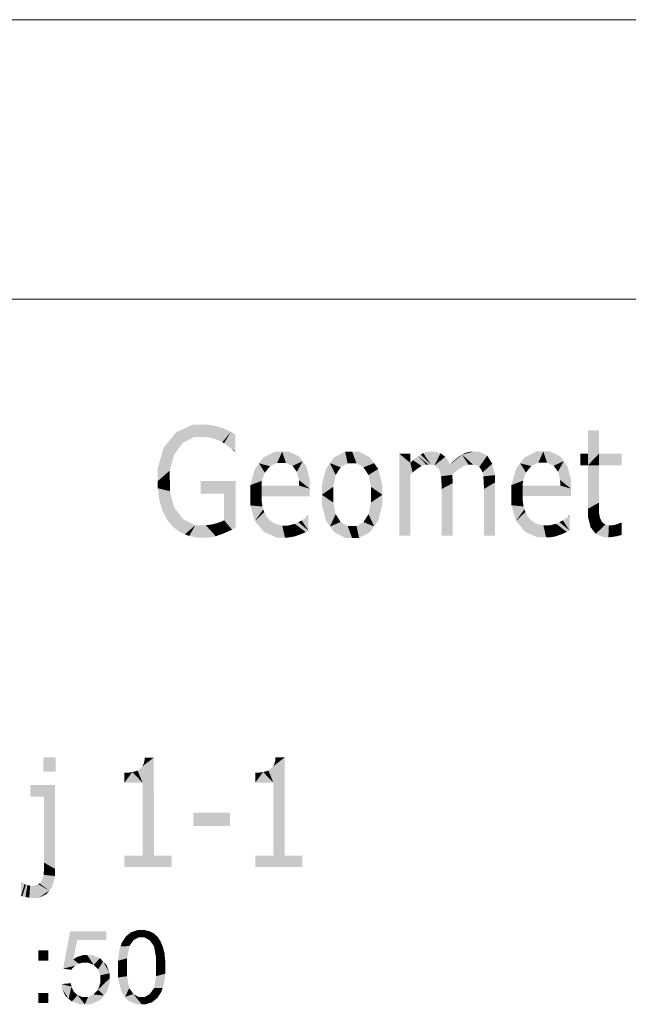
# Model space of a CAD drawing. Header units: millimetres. Extents: x 1814 to 94182, y 11562 to 49454.
# Tile 142 of 256: x 12348 to 12431, y 26207 to 26342. Entities that reach past the tile are written whole.
import ezdxf

# ---------------------------------------------------------------- set-up
doc = ezdxf.new("R2010")
doc.units = ezdxf.units.MM
doc.linetypes.add('XKITLINE00', pattern=[0])
doc.layers.add('GraphicObject', color=6, linetype='Continuous', lineweight=0)
doc.layers.add('LinkedObject', color=1, linetype='Continuous', lineweight=0)

msp = doc.modelspace()

# ---------------------------------------------------------------- hatches: boundary and pattern name
at = {"layer": 'LinkedObject'}
for points in [[(12371.51, 26286.469), (12368.365, 26284.389), (12369.204, 26285.428)], [(12371.694, 26284.774), (12368.365, 26284.389), (12371.51, 26286.469)], [(12372.701, 26284.774), (12371.51, 26286.469), (12372.975, 26286.469)], [(12371.694, 26284.774), (12371.51, 26286.469), (12372.701, 26284.774)], [(12372.701, 26284.774), (12372.975, 26286.469), (12373.148, 26284.774)], [(12373.487, 26286.47), (12373.947, 26284.671), (12372.975, 26286.469)], [(12372.975, 26286.469), (12373.947, 26284.671), (12373.148, 26284.774)], [(12374.532, 26286.316), (12373.947, 26284.671), (12373.487, 26286.47)], [(12373.947, 26284.671), (12374.532, 26286.316), (12374.3, 26284.567)], [(12374.3, 26284.567), (12374.532, 26286.316), (12374.652, 26284.464)], [(12374.652, 26284.464), (12374.532, 26286.316), (12375.066, 26286.163)], [(12375.066, 26286.163), (12375.283, 26284.203), (12374.652, 26284.464)], [(12375.599, 26286.009), (12375.283, 26284.203), (12375.066, 26286.163)], [(12375.283, 26284.203), (12375.599, 26286.009), (12375.561, 26284.046)], [(12375.561, 26284.046), (12375.599, 26286.009), (12376.749, 26285.488)], [(12427.309, 26285.71), (12425.799, 26280.879), (12425.797, 26285.709)], [(12427.311, 26282.47), (12425.799, 26280.879), (12427.309, 26285.71)], [(12368.365, 26284.389), (12366.688, 26278.715), (12367.526, 26283.349)], [(12368.929, 26282.348), (12366.688, 26278.715), (12368.365, 26284.389)], [(12370.101, 26283.965), (12368.365, 26284.389), (12371.694, 26284.774)], [(12368.365, 26284.389), (12370.101, 26283.965), (12369.515, 26283.157)], [(12368.929, 26282.348), (12368.365, 26284.389), (12369.515, 26283.157)], [(12375.561, 26284.046), (12376.749, 26285.488), (12375.791, 26283.915)], [(12375.791, 26283.915), (12376.749, 26285.488), (12376.258, 26283.586)], [(12376.258, 26283.586), (12376.749, 26285.488), (12377.366, 26285.12)], [(12376.258, 26283.586), (12377.366, 26285.12), (12376.496, 26283.389)], [(12376.496, 26283.389), (12377.366, 26285.12), (12376.734, 26283.191)], [(12376.734, 26283.191), (12377.366, 26285.12), (12377.366, 26282.751)], [(12367.526, 26283.349), (12366.688, 26278.715), (12366.687, 26280.512)], [(12376.734, 26283.191), (12377.366, 26282.751), (12377.096, 26282.872)], [(12377.096, 26282.872), (12377.366, 26282.751), (12377.222, 26282.751)], [(12368.343, 26280.16), (12366.688, 26278.715), (12368.929, 26282.348)], [(12382.799, 26282.768), (12380.612, 26281.146), (12381.214, 26281.957)], [(12383.783, 26282.768), (12380.612, 26281.146), (12382.799, 26282.768)], [(12383.092, 26281.208), (12380.612, 26281.146), (12383.783, 26282.768)], [(12383.092, 26281.208), (12383.783, 26282.768), (12383.7, 26281.208)], [(12383.783, 26282.768), (12384.305, 26281.209), (12383.7, 26281.208)], [(12386.098, 26282.104), (12383.783, 26282.768), (12384.693, 26282.769)], [(12386.592, 26281.44), (12383.783, 26282.768), (12386.098, 26282.104)], [(12385.206, 26280.801), (12383.783, 26282.768), (12386.592, 26281.44)], [(12384.305, 26281.209), (12383.783, 26282.768), (12385.206, 26280.801)], [(12390.923, 26281.973), (12392.779, 26281.137), (12390.36, 26281.174)], [(12392.441, 26282.772), (12392.779, 26281.137), (12390.923, 26281.973)], [(12393.397, 26282.772), (12392.779, 26281.137), (12392.441, 26282.772)], [(12392.779, 26281.137), (12393.397, 26282.772), (12393.397, 26281.137)], [(12393.397, 26282.772), (12394.007, 26281.137), (12393.397, 26281.137)], [(12395.857, 26281.974), (12393.397, 26282.772), (12394.344, 26282.772)], [(12396.422, 26281.176), (12393.397, 26282.772), (12395.857, 26281.974)], [(12394.961, 26280.606), (12393.397, 26282.772), (12396.422, 26281.176)], [(12394.007, 26281.137), (12393.397, 26282.772), (12394.961, 26280.606)], [(12399.891, 26282.46), (12401.404, 26279.615), (12399.895, 26271.21)], [(12401.404, 26279.615), (12399.891, 26282.46), (12401.714, 26279.912)], [(12399.891, 26282.46), (12401.403, 26281.211), (12401.714, 26279.912)], [(12401.403, 26281.211), (12399.891, 26282.46), (12401.403, 26282.46)], [(12402.649, 26280.593), (12401.403, 26281.211), (12401.757, 26281.58)], [(12403.583, 26280.976), (12401.757, 26281.58), (12402.464, 26282.155)], [(12402.649, 26280.593), (12401.757, 26281.58), (12402.961, 26280.784)], [(12402.961, 26280.784), (12401.757, 26281.58), (12403.583, 26280.976)], [(12402.816, 26282.362), (12404.22, 26280.976), (12402.464, 26282.155)], [(12403.583, 26280.976), (12402.464, 26282.155), (12403.894, 26280.976)], [(12403.894, 26280.976), (12402.464, 26282.155), (12404.22, 26280.976)], [(12403.169, 26282.569), (12404.22, 26280.976), (12402.816, 26282.362)], [(12403.92, 26282.776), (12404.22, 26280.976), (12403.169, 26282.569)], [(12404.319, 26282.776), (12404.22, 26280.976), (12403.92, 26282.776)], [(12404.319, 26282.776), (12404.72, 26280.868), (12404.22, 26280.976)], [(12404.778, 26282.776), (12404.72, 26280.868), (12404.319, 26282.776)], [(12405.557, 26282.535), (12404.72, 26280.868), (12404.778, 26282.776)], [(12405.877, 26282.293), (12404.72, 26280.868), (12405.557, 26282.535)], [(12406.198, 26282.051), (12404.72, 26280.868), (12405.877, 26282.293)], [(12406.675, 26281.38), (12404.72, 26280.868), (12406.198, 26282.051)], [(12408.508, 26282.349), (12406.833, 26280.951), (12408.129, 26282.135)], [(12409.383, 26280.978), (12406.833, 26280.951), (12408.508, 26282.349)], [(12408.129, 26282.135), (12406.833, 26280.951), (12407.292, 26281.436)], [(12409.696, 26282.778), (12408.508, 26282.349), (12408.886, 26282.564)], [(12410.127, 26282.778), (12408.508, 26282.349), (12409.696, 26282.778)], [(12410.528, 26280.868), (12408.508, 26282.349), (12410.127, 26282.778)], [(12409.383, 26280.978), (12408.508, 26282.349), (12409.702, 26280.978)], [(12409.702, 26280.978), (12408.508, 26282.349), (12410.028, 26280.978)], [(12410.028, 26280.978), (12408.508, 26282.349), (12410.528, 26280.868)], [(12410.868, 26282.779), (12410.875, 26280.646), (12410.127, 26282.778)], [(12410.528, 26280.868), (12410.127, 26282.778), (12410.701, 26280.757)], [(12410.701, 26280.757), (12410.127, 26282.778), (12410.875, 26280.646)], [(12411.961, 26282.217), (12410.875, 26280.646), (12410.868, 26282.779)], [(12412.314, 26281.656), (12410.875, 26280.646), (12411.961, 26282.217)], [(12410.875, 26280.646), (12412.314, 26281.656), (12411.141, 26280.319)], [(12411.141, 26280.319), (12412.314, 26281.656), (12412.667, 26281.094)], [(12418.691, 26282.782), (12416.504, 26281.16), (12417.106, 26281.97)], [(12419.675, 26282.782), (12416.504, 26281.16), (12418.691, 26282.782)], [(12418.984, 26281.222), (12416.504, 26281.16), (12419.675, 26282.782)], [(12418.984, 26281.222), (12419.675, 26282.782), (12419.592, 26281.222)], [(12419.675, 26282.782), (12420.197, 26281.222), (12419.592, 26281.222)], [(12421.99, 26282.118), (12419.675, 26282.782), (12420.585, 26282.782)], [(12422.484, 26281.453), (12419.675, 26282.782), (12421.99, 26282.118)], [(12421.098, 26280.815), (12419.675, 26282.782), (12422.484, 26281.453)], [(12420.197, 26281.222), (12419.675, 26282.782), (12421.098, 26280.815)], [(12424.779, 26282.469), (12425.799, 26280.879), (12424.779, 26280.879)], [(12425.799, 26282.469), (12425.799, 26280.879), (12424.779, 26282.469)], [(12427.311, 26282.47), (12427.311, 26280.88), (12425.799, 26280.879)], [(12430.443, 26280.881), (12427.311, 26282.47), (12430.443, 26282.471)], [(12427.311, 26280.88), (12427.311, 26282.47), (12430.443, 26280.881)], [(12366.688, 26278.715), (12368.343, 26280.16), (12368.344, 26278.781)], [(12380.612, 26281.146), (12379.408, 26278.146), (12380.01, 26280.336)], [(12381.401, 26279.864), (12379.408, 26278.146), (12380.612, 26281.146)], [(12382.122, 26280.76), (12380.612, 26281.146), (12383.092, 26281.208)], [(12380.612, 26281.146), (12382.122, 26280.76), (12381.762, 26280.312)], [(12381.401, 26279.864), (12380.612, 26281.146), (12381.762, 26280.312)], [(12385.206, 26280.801), (12386.592, 26281.44), (12385.503, 26280.394)], [(12386.592, 26281.44), (12385.799, 26279.986), (12385.503, 26280.394)], [(12385.799, 26279.986), (12386.592, 26281.44), (12386.1, 26278.834)], [(12386.1, 26278.834), (12386.592, 26281.44), (12387.58, 26277.662)], [(12387.58, 26278.886), (12386.592, 26281.44), (12387.086, 26280.775)], [(12387.58, 26277.662), (12386.592, 26281.44), (12387.58, 26278.886)], [(12389.798, 26280.375), (12389.237, 26276.826), (12389.236, 26278.201)], [(12390.36, 26281.174), (12389.237, 26276.826), (12389.798, 26280.375)], [(12391.137, 26279.543), (12389.237, 26276.826), (12390.36, 26281.174)], [(12390.36, 26281.174), (12392.779, 26281.137), (12391.82, 26280.605)], [(12391.137, 26279.543), (12390.36, 26281.174), (12391.478, 26280.074)], [(12391.478, 26280.074), (12390.36, 26281.174), (12391.82, 26280.605)], [(12396.422, 26281.176), (12395.648, 26279.544), (12394.961, 26280.606)], [(12396.987, 26280.378), (12395.648, 26279.544), (12396.422, 26281.176)], [(12395.648, 26279.544), (12396.987, 26280.378), (12395.992, 26277.921)], [(12395.992, 26277.921), (12396.987, 26280.378), (12397.553, 26276.829)], [(12397.553, 26276.829), (12396.987, 26280.378), (12397.552, 26278.204)], [(12401.714, 26279.912), (12401.403, 26281.211), (12402.336, 26280.401)], [(12402.336, 26280.401), (12401.403, 26281.211), (12402.649, 26280.593)], [(12406.833, 26280.951), (12404.72, 26280.868), (12406.675, 26281.38)], [(12404.72, 26280.868), (12406.833, 26280.951), (12408.747, 26280.779)], [(12404.72, 26280.868), (12408.747, 26280.779), (12404.893, 26280.76)], [(12408.428, 26280.58), (12404.893, 26280.76), (12408.747, 26280.779)], [(12407.473, 26279.874), (12405.067, 26280.651), (12404.893, 26280.76)], [(12407.473, 26279.874), (12404.893, 26280.76), (12408.11, 26280.38)], [(12408.11, 26280.38), (12404.893, 26280.76), (12408.428, 26280.58)], [(12405.067, 26280.651), (12407.473, 26279.874), (12405.333, 26280.327)], [(12405.333, 26280.327), (12407.473, 26279.874), (12405.425, 26280.11)], [(12408.747, 26280.779), (12406.833, 26280.951), (12409.383, 26280.978)], [(12411.141, 26280.319), (12412.667, 26281.094), (12411.233, 26280.102)], [(12411.233, 26280.102), (12412.667, 26281.094), (12411.318, 26279.9)], [(12411.318, 26279.9), (12412.667, 26281.094), (12413.02, 26279.525)], [(12416.504, 26281.16), (12415.3, 26278.159), (12415.902, 26280.349)], [(12417.293, 26279.877), (12415.3, 26278.159), (12416.504, 26281.16)], [(12418.014, 26280.773), (12416.504, 26281.16), (12418.984, 26281.222)], [(12416.504, 26281.16), (12418.014, 26280.773), (12417.654, 26280.325)], [(12417.293, 26279.877), (12416.504, 26281.16), (12417.654, 26280.325)], [(12421.098, 26280.815), (12422.484, 26281.453), (12421.395, 26280.407)], [(12422.484, 26281.453), (12421.691, 26280), (12421.395, 26280.407)], [(12421.691, 26280), (12422.484, 26281.453), (12421.992, 26278.848)], [(12421.992, 26278.848), (12422.484, 26281.453), (12423.472, 26277.676)], [(12423.472, 26278.9), (12422.484, 26281.453), (12422.978, 26280.789)], [(12423.472, 26277.676), (12422.484, 26281.453), (12423.472, 26278.9)], [(12427.311, 26280.88), (12425.801, 26274.894), (12425.799, 26280.879)], [(12427.313, 26275.743), (12425.801, 26274.894), (12427.311, 26280.88)], [(12368.344, 26277.326), (12366.688, 26278.715), (12368.344, 26278.781)], [(12380.992, 26278.752), (12379.408, 26278.146), (12381.401, 26279.864)], [(12386.1, 26278.834), (12387.58, 26277.662), (12386.104, 26278.089)], [(12390.796, 26277.919), (12389.237, 26276.826), (12391.137, 26279.543)], [(12399.895, 26271.21), (12401.404, 26279.615), (12401.407, 26271.21)], [(12405.425, 26280.11), (12407.473, 26279.874), (12405.51, 26279.908)], [(12405.51, 26279.908), (12407.473, 26279.874), (12405.621, 26279.372)], [(12405.621, 26279.372), (12407.473, 26279.874), (12407.155, 26279.566)], [(12405.621, 26279.372), (12407.155, 26279.566), (12405.647, 26279.037)], [(12407.167, 26279.451), (12405.647, 26279.037), (12407.155, 26279.566)], [(12407.188, 26279.181), (12405.647, 26279.037), (12407.167, 26279.451)], [(12407.196, 26279.027), (12405.647, 26279.037), (12407.188, 26279.181)], [(12407.196, 26279.027), (12405.674, 26278.702), (12405.647, 26279.037)], [(12407.204, 26278.874), (12405.674, 26278.702), (12407.196, 26279.027)], [(12407.212, 26278.569), (12405.674, 26278.702), (12407.204, 26278.874)], [(12411.318, 26279.9), (12413.02, 26279.525), (12411.429, 26279.361)], [(12411.429, 26279.361), (12413.02, 26279.525), (12411.455, 26279.024)], [(12411.455, 26279.024), (12413.02, 26279.525), (12411.482, 26278.686)], [(12411.482, 26278.686), (12413.02, 26279.525), (12413.02, 26278.518)], [(12416.884, 26278.765), (12415.3, 26278.159), (12417.293, 26279.877)], [(12421.992, 26278.848), (12423.472, 26277.676), (12421.996, 26278.103)], [(12366.688, 26278.715), (12368.344, 26277.326), (12366.688, 26277.733)], [(12366.688, 26277.733), (12368.344, 26277.326), (12366.915, 26276.019)], [(12377.38, 26278.746), (12375.797, 26276.99), (12372.592, 26278.744)], [(12372.592, 26278.744), (12375.797, 26276.99), (12372.593, 26276.989)], [(12375.797, 26276.99), (12377.38, 26278.746), (12375.798, 26273.324)], [(12375.798, 26273.324), (12377.38, 26278.746), (12376.891, 26272.033)], [(12376.891, 26272.033), (12377.38, 26278.746), (12377.382, 26272.315)], [(12380.944, 26278.087), (12379.408, 26278.146), (12380.992, 26278.752)], [(12379.408, 26278.146), (12380.945, 26276.632), (12379.409, 26276.766)], [(12380.944, 26278.087), (12380.945, 26276.632), (12379.408, 26278.146)], [(12387.58, 26277.662), (12380.944, 26278.087), (12386.104, 26278.089)], [(12387.581, 26276.635), (12380.944, 26278.087), (12387.58, 26277.662)], [(12380.945, 26276.632), (12380.944, 26278.087), (12387.581, 26276.635)], [(12389.237, 26276.826), (12390.796, 26277.919), (12390.797, 26276.826)], [(12395.992, 26277.921), (12397.553, 26276.829), (12395.993, 26276.828)], [(12407.212, 26278.418), (12405.7, 26277.994), (12405.674, 26278.702)], [(12407.212, 26278.418), (12405.674, 26278.702), (12407.212, 26278.569)], [(12405.7, 26277.994), (12407.212, 26278.418), (12405.7, 26277.621)], [(12405.7, 26277.621), (12407.212, 26278.418), (12405.703, 26271.212)], [(12405.703, 26271.212), (12407.212, 26278.418), (12407.215, 26271.212)], [(12411.482, 26278.686), (12413.02, 26278.518), (12411.508, 26277.986)], [(12411.508, 26277.986), (12413.02, 26278.518), (12411.508, 26277.623)], [(12411.508, 26277.623), (12413.02, 26278.518), (12411.511, 26271.214)], [(12411.511, 26271.214), (12413.02, 26278.518), (12413.023, 26271.214)], [(12416.836, 26278.101), (12415.3, 26278.159), (12416.884, 26278.765)], [(12415.3, 26278.159), (12416.837, 26276.646), (12415.301, 26276.78)], [(12416.836, 26278.101), (12416.837, 26276.646), (12415.3, 26278.159)], [(12423.472, 26277.676), (12416.836, 26278.101), (12421.996, 26278.103)], [(12423.473, 26276.648), (12416.836, 26278.101), (12423.472, 26277.676)], [(12416.837, 26276.646), (12416.836, 26278.101), (12423.473, 26276.648)], [(12366.915, 26276.019), (12368.344, 26277.326), (12367.14, 26275.287)], [(12367.14, 26275.287), (12368.344, 26277.326), (12368.958, 26275.062)], [(12380.945, 26276.114), (12379.409, 26275.372), (12379.409, 26276.766)], [(12380.945, 26276.114), (12379.409, 26276.766), (12380.945, 26276.632)], [(12381.07, 26275.211), (12379.409, 26275.372), (12380.945, 26276.114)], [(12389.237, 26276.826), (12390.363, 26272.483), (12389.237, 26275.45)], [(12390.797, 26275.769), (12390.363, 26272.483), (12389.237, 26276.826)], [(12390.797, 26275.769), (12389.237, 26276.826), (12390.797, 26276.826)], [(12395.648, 26274.152), (12397.553, 26276.829), (12396.425, 26272.485)], [(12395.993, 26275.761), (12397.553, 26276.829), (12395.648, 26274.152)], [(12397.553, 26276.829), (12395.993, 26275.761), (12395.993, 26276.828)], [(12396.425, 26272.485), (12397.553, 26276.829), (12396.989, 26273.282)], [(12396.989, 26273.282), (12397.553, 26276.829), (12397.553, 26275.453)], [(12416.837, 26276.128), (12415.301, 26275.385), (12415.301, 26276.78)], [(12416.837, 26276.128), (12415.301, 26276.78), (12416.837, 26276.646)], [(12416.962, 26275.225), (12415.301, 26275.385), (12416.837, 26276.128)], [(12367.14, 26275.287), (12368.958, 26275.062), (12367.366, 26274.554)], [(12367.366, 26274.554), (12368.958, 26275.062), (12368.007, 26273.334)], [(12368.007, 26273.334), (12368.958, 26275.062), (12368.422, 26272.846)], [(12368.422, 26272.846), (12368.958, 26275.062), (12369.57, 26274.255)], [(12381.195, 26274.826), (12380.038, 26273.22), (12379.409, 26275.372)], [(12381.195, 26274.826), (12379.409, 26275.372), (12381.07, 26275.211)], [(12381.32, 26274.441), (12380.038, 26273.22), (12381.195, 26274.826)], [(12389.237, 26275.45), (12390.363, 26272.483), (12389.801, 26273.279)], [(12391.141, 26274.165), (12390.363, 26272.483), (12390.797, 26275.769)], [(12417.087, 26274.84), (12415.93, 26273.233), (12415.301, 26275.385)], [(12417.087, 26274.84), (12415.301, 26275.385), (12416.962, 26275.225)], [(12417.212, 26274.455), (12415.93, 26273.233), (12417.087, 26274.84)], [(12427.313, 26275.299), (12425.801, 26274.894), (12427.313, 26275.743)], [(12425.801, 26274.894), (12427.313, 26275.299), (12427.33, 26274.605)], [(12427.33, 26274.605), (12425.802, 26273.871), (12425.801, 26274.894)], [(12370.183, 26273.447), (12368.422, 26272.846), (12369.57, 26274.255)], [(12368.422, 26272.846), (12370.183, 26273.447), (12368.834, 26272.363)], [(12368.834, 26272.363), (12370.183, 26273.447), (12369.829, 26271.638)], [(12369.829, 26271.638), (12370.183, 26273.447), (12370.413, 26271.397)], [(12370.413, 26271.397), (12370.183, 26273.447), (12371.851, 26272.639)], [(12381.32, 26274.441), (12380.667, 26272.463), (12380.038, 26273.22)], [(12381.663, 26273.81), (12380.667, 26272.463), (12381.32, 26274.441)], [(12380.667, 26272.463), (12381.663, 26273.81), (12381.296, 26271.705)], [(12381.881, 26273.564), (12381.296, 26271.705), (12381.663, 26273.81)], [(12382.09, 26273.322), (12381.296, 26271.705), (12381.881, 26273.564)], [(12387.124, 26273.742), (12387.403, 26271.898), (12386.461, 26273.29)], [(12387.402, 26273.965), (12387.124, 26273.742), (12387.321, 26273.965)], [(12387.403, 26271.898), (12387.124, 26273.742), (12387.402, 26273.965)], [(12391.485, 26273.619), (12390.363, 26272.483), (12391.141, 26274.165)], [(12390.363, 26272.483), (12391.485, 26273.619), (12391.828, 26273.073)], [(12395.303, 26273.61), (12396.425, 26272.485), (12394.958, 26273.069)], [(12395.648, 26274.152), (12396.425, 26272.485), (12395.303, 26273.61)], [(12417.212, 26274.455), (12416.559, 26272.476), (12415.93, 26273.233)], [(12417.555, 26273.824), (12416.559, 26272.476), (12417.212, 26274.455)], [(12416.559, 26272.476), (12417.555, 26273.824), (12417.188, 26271.719)], [(12417.773, 26273.577), (12417.188, 26271.719), (12417.555, 26273.824)], [(12417.982, 26273.336), (12417.188, 26271.719), (12417.773, 26273.577)], [(12423.016, 26273.756), (12423.295, 26271.911), (12422.353, 26273.303)], [(12423.294, 26273.978), (12423.016, 26273.756), (12423.213, 26273.978)], [(12423.295, 26271.911), (12423.016, 26273.756), (12423.294, 26273.978)], [(12427.346, 26274.355), (12425.802, 26273.871), (12427.33, 26274.605)], [(12427.362, 26274.106), (12425.802, 26273.871), (12427.346, 26274.355)], [(12427.475, 26273.639), (12425.802, 26273.871), (12427.362, 26274.106)], [(12427.475, 26273.639), (12426.161, 26272.385), (12425.802, 26273.871)], [(12427.572, 26273.422), (12426.161, 26272.385), (12427.475, 26273.639)], [(12427.661, 26273.22), (12426.161, 26272.385), (12427.572, 26273.422)], [(12370.413, 26271.397), (12371.851, 26272.639), (12370.997, 26271.155)], [(12370.997, 26271.155), (12371.851, 26272.639), (12372.283, 26270.914)], [(12372.984, 26270.914), (12371.851, 26272.639), (12372.906, 26272.639)], [(12372.283, 26270.914), (12371.851, 26272.639), (12372.984, 26270.914)], [(12373.293, 26272.64), (12373.527, 26270.915), (12372.906, 26272.639)], [(12372.906, 26272.639), (12373.527, 26270.915), (12372.984, 26270.914)], [(12374.064, 26272.735), (12374.653, 26271.124), (12373.293, 26272.64)], [(12373.293, 26272.64), (12374.653, 26271.124), (12373.527, 26270.915)], [(12374.449, 26272.831), (12375.235, 26271.333), (12374.064, 26272.735)], [(12374.064, 26272.735), (12375.235, 26271.333), (12374.653, 26271.124)], [(12375.235, 26271.333), (12374.449, 26272.831), (12374.833, 26272.926)], [(12375.817, 26271.542), (12374.833, 26272.926), (12375.508, 26273.173)], [(12375.235, 26271.333), (12374.833, 26272.926), (12375.817, 26271.542)], [(12376.891, 26272.033), (12375.508, 26273.173), (12375.798, 26273.324)], [(12375.817, 26271.542), (12375.508, 26273.173), (12376.891, 26272.033)], [(12382.09, 26273.322), (12384.164, 26270.949), (12381.296, 26271.705)], [(12382.588, 26272.96), (12384.164, 26270.949), (12382.09, 26273.322)], [(12382.877, 26272.84), (12384.164, 26270.949), (12382.588, 26272.96)], [(12383.165, 26272.719), (12384.164, 26270.949), (12382.877, 26272.84)], [(12383.8, 26272.598), (12384.164, 26270.949), (12383.165, 26272.719)], [(12384.146, 26272.599), (12384.164, 26270.949), (12383.8, 26272.598)], [(12384.606, 26272.599), (12384.164, 26270.949), (12384.146, 26272.599)], [(12384.606, 26272.599), (12385.84, 26271.221), (12384.164, 26270.949)], [(12385.53, 26272.829), (12385.84, 26271.221), (12384.606, 26272.599)], [(12385.996, 26273.059), (12387.403, 26271.898), (12385.53, 26272.829)], [(12385.84, 26271.221), (12385.53, 26272.829), (12386.239, 26271.358)], [(12386.239, 26271.358), (12385.53, 26272.829), (12387.02, 26271.696)], [(12387.02, 26271.696), (12385.53, 26272.829), (12387.403, 26271.898)], [(12386.461, 26273.29), (12387.403, 26271.898), (12385.996, 26273.059)], [(12391.828, 26273.073), (12393.401, 26270.892), (12390.363, 26272.483)], [(12390.363, 26272.483), (12393.401, 26270.892), (12390.926, 26271.687)], [(12392.786, 26272.527), (12393.401, 26270.892), (12391.828, 26273.073)], [(12393.401, 26270.892), (12392.786, 26272.527), (12393.4, 26272.527)], [(12394.006, 26272.527), (12393.401, 26270.892), (12393.4, 26272.527)], [(12393.401, 26270.892), (12394.006, 26272.527), (12394.349, 26270.892)], [(12396.425, 26272.485), (12394.006, 26272.527), (12394.958, 26273.069)], [(12395.861, 26271.689), (12394.006, 26272.527), (12396.425, 26272.485)], [(12394.349, 26270.892), (12394.006, 26272.527), (12395.861, 26271.689)], [(12417.982, 26273.336), (12420.056, 26270.962), (12417.188, 26271.719)], [(12418.48, 26272.974), (12420.056, 26270.962), (12417.982, 26273.336)], [(12418.769, 26272.853), (12420.056, 26270.962), (12418.48, 26272.974)], [(12419.057, 26272.732), (12420.056, 26270.962), (12418.769, 26272.853)], [(12419.692, 26272.612), (12420.056, 26270.962), (12419.057, 26272.732)], [(12420.038, 26272.612), (12420.056, 26270.962), (12419.692, 26272.612)], [(12420.498, 26272.612), (12420.056, 26270.962), (12420.038, 26272.612)], [(12420.498, 26272.612), (12421.732, 26271.235), (12420.056, 26270.962)], [(12421.422, 26272.843), (12421.732, 26271.235), (12420.498, 26272.612)], [(12421.888, 26273.073), (12423.295, 26271.911), (12421.422, 26272.843)], [(12421.732, 26271.235), (12421.422, 26272.843), (12422.131, 26271.371)], [(12422.131, 26271.371), (12421.422, 26272.843), (12422.912, 26271.709)], [(12422.912, 26271.709), (12421.422, 26272.843), (12423.295, 26271.911)], [(12422.353, 26273.303), (12423.295, 26271.911), (12421.888, 26273.073)], [(12426.161, 26272.385), (12427.661, 26273.22), (12426.52, 26271.922)], [(12426.52, 26271.922), (12427.661, 26273.22), (12427.905, 26272.925)], [(12427.905, 26272.925), (12426.879, 26271.458), (12426.52, 26271.922)], [(12428.061, 26272.832), (12426.879, 26271.458), (12427.905, 26272.925)], [(12428.216, 26272.738), (12426.879, 26271.458), (12428.061, 26272.832)], [(12426.879, 26271.458), (12428.216, 26272.738), (12427.927, 26270.995)], [(12427.927, 26270.995), (12428.216, 26272.738), (12428.617, 26270.995)], [(12428.617, 26270.995), (12428.216, 26272.738), (12428.691, 26272.645)], [(12428.617, 26270.995), (12428.691, 26272.645), (12428.814, 26270.995)], [(12429.264, 26271.041), (12428.691, 26272.645), (12429.009, 26272.645)], [(12428.814, 26270.995), (12428.691, 26272.645), (12429.264, 26271.041)], [(12429.516, 26271.086), (12429.009, 26272.645), (12429.195, 26272.645)], [(12429.264, 26271.041), (12429.009, 26272.645), (12429.516, 26271.086)], [(12429.768, 26271.131), (12429.195, 26272.645), (12429.582, 26272.713)], [(12429.516, 26271.086), (12429.195, 26272.645), (12429.768, 26271.131)], [(12430.233, 26271.246), (12429.582, 26272.713), (12429.784, 26272.781)], [(12429.768, 26271.131), (12429.582, 26272.713), (12430.233, 26271.246)], [(12429.986, 26272.848), (12430.447, 26271.316), (12429.784, 26272.781)], [(12429.784, 26272.781), (12430.447, 26271.316), (12430.233, 26271.246)], [(12430.446, 26273.006), (12429.986, 26272.848), (12430.277, 26272.961)], [(12430.447, 26271.316), (12429.986, 26272.848), (12430.446, 26273.006)], [(12430.446, 26273.006), (12430.277, 26272.961), (12430.365, 26273.006)], [(12381.296, 26271.705), (12384.164, 26270.949), (12383.044, 26270.948)], [(12384.164, 26270.949), (12385.84, 26271.221), (12384.603, 26270.949)], [(12384.603, 26270.949), (12385.84, 26271.221), (12385.441, 26271.085)], [(12390.926, 26271.687), (12393.401, 26270.892), (12392.445, 26270.892)], [(12417.188, 26271.719), (12420.056, 26270.962), (12418.936, 26270.962)], [(12420.056, 26270.962), (12421.732, 26271.235), (12420.495, 26270.962)], [(12420.495, 26270.962), (12421.732, 26271.235), (12421.333, 26271.099)], [(12352.667, 26240.728), (12352.667, 26238.763), (12350.963, 26240.727)], [(12350.963, 26240.727), (12352.667, 26238.763), (12350.963, 26238.762)], [(12364.249, 26239.127), (12366.143, 26240.688), (12364.596, 26237.222)], [(12364.541, 26239.448), (12366.143, 26240.688), (12364.249, 26239.127)], [(12364.648, 26239.643), (12366.143, 26240.688), (12364.541, 26239.448)], [(12366.143, 26240.688), (12364.6, 26227.172), (12364.596, 26237.222)], [(12366.148, 26227.173), (12364.6, 26227.172), (12366.143, 26240.688)], [(12364.754, 26239.837), (12366.143, 26240.688), (12364.648, 26239.643)], [(12364.877, 26240.359), (12366.143, 26240.688), (12364.754, 26239.837)], [(12366.143, 26240.688), (12364.877, 26240.359), (12364.893, 26240.688)], [(12382.225, 26239.134), (12384.119, 26240.695), (12382.572, 26237.229)], [(12382.517, 26239.455), (12384.119, 26240.695), (12382.225, 26239.134)], [(12382.624, 26239.649), (12384.119, 26240.695), (12382.517, 26239.455)], [(12384.119, 26240.695), (12382.576, 26227.179), (12382.572, 26237.229)], [(12384.124, 26227.18), (12382.576, 26227.179), (12384.119, 26240.695)], [(12382.73, 26239.844), (12384.119, 26240.695), (12382.624, 26239.649)], [(12382.853, 26240.366), (12384.119, 26240.695), (12382.73, 26239.844)], [(12384.119, 26240.695), (12382.853, 26240.366), (12382.869, 26240.694)], [(12362.353, 26238.587), (12362.1, 26237.222), (12362.099, 26238.587)], [(12363.187, 26238.693), (12364.596, 26237.222), (12362.1, 26237.222)], [(12363.187, 26238.693), (12362.1, 26237.222), (12362.897, 26238.64)], [(12362.897, 26238.64), (12362.1, 26237.222), (12362.353, 26238.587)], [(12363.476, 26238.746), (12364.596, 26237.222), (12363.187, 26238.693)], [(12363.915, 26238.9), (12364.596, 26237.222), (12363.476, 26238.746)], [(12364.064, 26239.001), (12364.596, 26237.222), (12363.915, 26238.9)], [(12364.249, 26239.127), (12364.596, 26237.222), (12364.064, 26239.001)], [(12380.329, 26238.593), (12380.076, 26237.228), (12380.075, 26238.593)], [(12381.163, 26238.7), (12382.572, 26237.229), (12380.076, 26237.228)], [(12381.163, 26238.7), (12380.076, 26237.228), (12380.873, 26238.647)], [(12380.873, 26238.647), (12380.076, 26237.228), (12380.329, 26238.593)], [(12381.452, 26238.753), (12382.572, 26237.229), (12381.163, 26238.7)], [(12381.891, 26238.907), (12382.572, 26237.229), (12381.452, 26238.753)], [(12382.04, 26239.008), (12382.572, 26237.229), (12381.891, 26238.907)], [(12382.225, 26239.134), (12382.572, 26237.229), (12382.04, 26239.008)], [(12352.572, 26236.888), (12351.061, 26235.297), (12349.176, 26236.887)], [(12349.176, 26236.887), (12351.061, 26235.297), (12349.177, 26235.297)], [(12351.061, 26235.297), (12352.572, 26236.888), (12351.064, 26226.234)], [(12351.064, 26226.234), (12352.572, 26236.888), (12352.576, 26225.366)], [(12376.609, 26233.117), (12376.61, 26231.287), (12371.581, 26233.115)], [(12371.581, 26233.115), (12376.61, 26231.287), (12371.582, 26231.285)], [(12351.064, 26226.234), (12352.576, 26225.366), (12351.064, 26225.827)], [(12364.6, 26227.172), (12368.596, 26225.644), (12362.104, 26225.642)], [(12364.6, 26227.172), (12362.104, 26225.642), (12362.104, 26227.172)], [(12366.148, 26227.173), (12368.596, 26225.644), (12364.6, 26227.172)], [(12368.596, 26225.644), (12366.148, 26227.173), (12368.596, 26227.174)], [(12382.576, 26227.179), (12386.572, 26225.651), (12380.08, 26225.648)], [(12382.576, 26227.179), (12380.08, 26225.648), (12380.08, 26227.178)], [(12384.124, 26227.18), (12386.572, 26225.651), (12382.576, 26227.179)], [(12386.572, 26225.651), (12384.124, 26227.18), (12386.572, 26227.181)], [(12351.012, 26224.85), (12352.577, 26224.379), (12350.986, 26224.565)], [(12352.576, 26225.366), (12351.012, 26224.85), (12351.038, 26225.134)], [(12352.577, 26224.379), (12351.012, 26224.85), (12352.576, 26225.366)], [(12351.064, 26225.827), (12352.576, 26225.366), (12351.038, 26225.134)], [(12348.382, 26223.281), (12347.886, 26221.658), (12347.885, 26223.461)], [(12348.382, 26223.281), (12347.885, 26223.461), (12348.078, 26223.406)], [(12348.078, 26223.406), (12347.885, 26223.461), (12347.966, 26223.461)], [(12348.382, 26223.281), (12348.063, 26221.598), (12347.886, 26221.658)], [(12348.574, 26223.212), (12348.063, 26221.598), (12348.382, 26223.281)], [(12350.252, 26223.274), (12351.773, 26222.385), (12350.075, 26223.173)], [(12351.773, 26222.385), (12350.252, 26223.274), (12350.429, 26223.374)], [(12350.429, 26223.374), (12352.577, 26224.379), (12351.773, 26222.385)], [(12350.695, 26223.676), (12352.577, 26224.379), (12350.429, 26223.374)], [(12350.783, 26223.878), (12352.577, 26224.379), (12350.695, 26223.676)], [(12350.872, 26224.079), (12352.577, 26224.379), (12350.783, 26223.878)], [(12350.986, 26224.565), (12352.577, 26224.379), (12350.872, 26224.079)], [(12351.773, 26222.385), (12352.577, 26224.379), (12352.175, 26222.888)], [(12348.063, 26221.598), (12348.574, 26223.212), (12348.504, 26221.497)], [(12348.504, 26221.497), (12348.574, 26223.212), (12348.765, 26223.142)], [(12348.504, 26221.497), (12348.765, 26223.142), (12348.767, 26221.457)], [(12348.767, 26221.457), (12348.765, 26223.142), (12349.137, 26223.072)], [(12348.767, 26221.457), (12349.137, 26223.072), (12349.031, 26221.417)], [(12349.031, 26221.417), (12349.137, 26223.072), (12349.455, 26221.377)], [(12349.455, 26221.377), (12349.137, 26223.072), (12349.318, 26223.072)], [(12349.616, 26221.377), (12349.318, 26223.072), (12349.608, 26223.072)], [(12349.455, 26221.377), (12349.318, 26223.072), (12349.616, 26221.377)], [(12350.075, 26223.173), (12351.773, 26222.385), (12349.608, 26223.072)], [(12349.608, 26223.072), (12351.773, 26222.385), (12349.616, 26221.377)], [(12349.616, 26221.377), (12351.773, 26222.385), (12350.292, 26221.377)], [(12350.292, 26221.377), (12351.773, 26222.385), (12351.37, 26221.881)], [(12355.623, 26215.604), (12353.673, 26211.644), (12354.643, 26216.774)], [(12359.603, 26215.604), (12354.643, 26216.774), (12359.603, 26216.774)], [(12355.623, 26215.604), (12354.643, 26216.774), (12359.603, 26215.604)], [(12363.019, 26216.662), (12364.032, 26215.934), (12362.66, 26216.37)], [(12363.923, 26216.954), (12364.032, 26215.934), (12363.019, 26216.662)], [(12364.468, 26216.954), (12364.032, 26215.934), (12363.923, 26216.954)], [(12364.032, 26215.934), (12364.468, 26216.954), (12364.454, 26215.934)], [(12364.468, 26216.954), (12364.884, 26215.934), (12364.454, 26215.934)], [(12365.576, 26216.792), (12364.468, 26216.954), (12364.869, 26216.954)], [(12365.88, 26216.63), (12364.468, 26216.954), (12365.576, 26216.792)], [(12365.602, 26215.529), (12364.468, 26216.954), (12365.88, 26216.63)], [(12364.884, 26215.934), (12364.468, 26216.954), (12365.602, 26215.529)], [(12365.88, 26216.63), (12365.889, 26215.123), (12365.602, 26215.529)], [(12366.184, 26216.468), (12365.889, 26215.123), (12365.88, 26216.63)], [(12366.685, 26216.001), (12365.889, 26215.123), (12366.184, 26216.468)], [(12355.083, 26212.919), (12353.673, 26211.644), (12355.623, 26215.604)], [(12361.759, 26215.244), (12363.103, 26215.219), (12361.577, 26214.703)], [(12361.577, 26214.703), (12363.103, 26215.219), (12362.788, 26214.762)], [(12362.3, 26216.078), (12363.103, 26215.219), (12361.759, 26215.244)], [(12363.357, 26215.576), (12362.3, 26216.078), (12362.66, 26216.37)], [(12363.103, 26215.219), (12362.3, 26216.078), (12363.357, 26215.576)], [(12362.66, 26216.37), (12364.032, 26215.934), (12363.357, 26215.576)], [(12366.881, 26215.696), (12365.889, 26215.123), (12366.685, 26216.001)], [(12366.881, 26215.696), (12366.176, 26214.718), (12365.889, 26215.123)], [(12367.077, 26215.391), (12366.176, 26214.718), (12366.881, 26215.696)], [(12367.386, 26214.647), (12366.176, 26214.718), (12367.077, 26215.391)], [(12351.653, 26214.164), (12350.253, 26212.764), (12350.253, 26214.164)], [(12351.653, 26212.764), (12350.253, 26212.764), (12351.653, 26214.164)], [(12362.788, 26214.762), (12361.213, 26212.732), (12361.577, 26214.703)], [(12362.473, 26213.075), (12361.213, 26212.732), (12362.788, 26214.762)], [(12361.577, 26214.703), (12361.213, 26212.732), (12361.395, 26214.161)], [(12367.498, 26214.209), (12366.463, 26213.078), (12366.176, 26214.718)], [(12367.498, 26214.209), (12366.176, 26214.718), (12367.386, 26214.647)], [(12367.61, 26213.771), (12366.463, 26213.078), (12367.498, 26214.209)], [(12367.723, 26212.589), (12366.463, 26213.078), (12367.61, 26213.771)], [(12353.673, 26211.644), (12355.083, 26212.919), (12355.806, 26212.329)], [(12356.475, 26213.544), (12355.083, 26212.919), (12355.533, 26213.232)], [(12356.342, 26212.464), (12355.083, 26212.919), (12356.475, 26213.544)], [(12355.806, 26212.329), (12355.083, 26212.919), (12356.342, 26212.464)], [(12356.342, 26212.464), (12356.475, 26213.544), (12356.641, 26212.464)], [(12356.641, 26212.464), (12356.475, 26213.544), (12357.122, 26212.464)], [(12356.969, 26213.544), (12357.122, 26212.464), (12356.475, 26213.544)], [(12358.725, 26213.091), (12356.969, 26213.544), (12357.622, 26213.544)], [(12357.895, 26212.161), (12356.969, 26213.544), (12358.725, 26213.091)], [(12357.122, 26212.464), (12356.969, 26213.544), (12357.895, 26212.161)], [(12357.895, 26212.161), (12358.725, 26213.091), (12358.187, 26211.857)], [(12358.187, 26211.857), (12358.725, 26213.091), (12358.48, 26211.553)], [(12359.174, 26212.637), (12358.48, 26211.553), (12358.725, 26213.091)], [(12358.48, 26211.553), (12359.174, 26212.637), (12358.773, 26210.724)], [(12358.773, 26210.724), (12359.174, 26212.637), (12360.073, 26211.017)], [(12360.073, 26211.017), (12359.174, 26212.637), (12359.623, 26212.184)], [(12361.213, 26211.846), (12362.473, 26213.075), (12362.473, 26211.844)], [(12361.213, 26212.732), (12362.473, 26213.075), (12361.213, 26211.846)], [(12367.723, 26212.589), (12366.463, 26211.844), (12366.463, 26213.078)], [(12367.723, 26211.846), (12366.463, 26211.844), (12367.723, 26212.589)], [(12355.569, 26212.194), (12353.673, 26211.644), (12355.806, 26212.329)], [(12355.332, 26212.06), (12353.673, 26211.644), (12355.569, 26212.194)], [(12354.959, 26211.709), (12353.673, 26211.644), (12355.332, 26212.06)], [(12353.673, 26211.644), (12354.959, 26211.709), (12354.823, 26211.494)], [(12362.473, 26211.844), (12361.213, 26210.437), (12361.213, 26211.846)], [(12362.473, 26210.611), (12361.213, 26210.437), (12362.473, 26211.844)], [(12367.723, 26211.846), (12366.463, 26210.615), (12366.463, 26211.844)], [(12367.723, 26210.966), (12366.463, 26210.615), (12367.723, 26211.846)], [(12358.468, 26208.758), (12360.073, 26210.305), (12359.283, 26207.958)], [(12358.773, 26209.645), (12360.073, 26210.305), (12358.468, 26208.758)], [(12358.773, 26210.724), (12360.073, 26211.017), (12358.773, 26210.198)], [(12358.773, 26210.198), (12360.073, 26211.017), (12358.773, 26209.645)], [(12360.073, 26210.305), (12358.773, 26209.645), (12360.073, 26211.017)], [(12359.283, 26207.958), (12360.073, 26210.305), (12359.678, 26208.453)], [(12359.678, 26208.453), (12360.073, 26210.305), (12360.073, 26209.626)], [(12362.473, 26210.611), (12362.2, 26207.776), (12361.213, 26210.437)], [(12361.213, 26210.437), (12362.2, 26207.776), (12361.706, 26208.403)], [(12362.76, 26208.972), (12362.2, 26207.776), (12362.473, 26210.611)], [(12366.175, 26208.977), (12367.723, 26210.966), (12367.362, 26209.003)], [(12366.463, 26210.615), (12367.723, 26210.966), (12366.175, 26208.977)], [(12367.362, 26209.003), (12367.723, 26210.966), (12367.542, 26209.544)], [(12354.814, 26209.174), (12353.453, 26209.534), (12354.743, 26209.644)], [(12353.453, 26209.534), (12354.437, 26207.508), (12353.514, 26208.903)], [(12354.814, 26209.174), (12354.437, 26207.508), (12353.453, 26209.534)], [(12353.514, 26208.903), (12354.437, 26207.508), (12354.006, 26207.89)], [(12355.145, 26208.466), (12354.437, 26207.508), (12354.814, 26209.174)], [(12354.437, 26207.508), (12355.145, 26208.466), (12354.868, 26207.126)], [(12355.404, 26208.229), (12354.868, 26207.126), (12355.145, 26208.466)], [(12358.164, 26208.423), (12359.283, 26207.958), (12357.859, 26208.089)], [(12358.468, 26208.758), (12359.283, 26207.958), (12358.164, 26208.423)], [(12362.2, 26207.776), (12362.76, 26208.972), (12363.048, 26208.566)], [(12363.336, 26208.16), (12362.2, 26207.776), (12363.048, 26208.566)], [(12365.887, 26208.57), (12366.642, 26207.625), (12365.6, 26208.162)], [(12367.362, 26209.003), (12365.887, 26208.57), (12366.175, 26208.977)], [(12367.181, 26208.461), (12365.887, 26208.57), (12367.362, 26209.003)], [(12366.642, 26207.625), (12365.887, 26208.57), (12367.181, 26208.461)], [(12351.653, 26208.314), (12350.253, 26206.914), (12350.253, 26208.314)], [(12351.653, 26206.914), (12350.253, 26206.914), (12351.653, 26208.314)], [(12355.663, 26207.991), (12354.868, 26207.126), (12355.404, 26208.229)], [(12355.663, 26207.991), (12356.66, 26206.744), (12354.868, 26207.126)], [(12354.868, 26207.126), (12356.66, 26206.744), (12355.979, 26206.744)], [(12356.292, 26207.754), (12356.66, 26206.744), (12355.663, 26207.991)], [(12356.662, 26207.754), (12356.66, 26206.744), (12356.292, 26207.754)], [(12356.66, 26206.744), (12359.283, 26207.958), (12357.491, 26206.744)], [(12357.109, 26207.754), (12359.283, 26207.958), (12356.66, 26206.744)], [(12357.109, 26207.754), (12356.66, 26206.744), (12356.662, 26207.754)], [(12357.859, 26208.089), (12359.283, 26207.958), (12357.109, 26207.754)], [(12357.491, 26206.744), (12359.283, 26207.958), (12358.803, 26207.351)], [(12363.336, 26208.16), (12364.468, 26206.744), (12362.2, 26207.776)], [(12362.2, 26207.776), (12364.468, 26206.744), (12362.612, 26207.26)], [(12362.612, 26207.26), (12364.468, 26206.744), (12363.746, 26206.744)], [(12364.045, 26207.754), (12364.468, 26206.744), (12363.336, 26208.16)], [(12364.468, 26206.744), (12364.045, 26207.754), (12364.468, 26207.754)], [(12364.468, 26206.744), (12364.89, 26207.754), (12365.016, 26206.744)], [(12364.89, 26207.754), (12364.468, 26206.744), (12364.468, 26207.754)], [(12366.282, 26207.332), (12364.89, 26207.754), (12365.6, 26208.162)], [(12365.923, 26207.038), (12364.89, 26207.754), (12366.282, 26207.332)], [(12365.016, 26206.744), (12364.89, 26207.754), (12365.923, 26207.038)], [(12365.6, 26208.162), (12366.642, 26207.625), (12366.282, 26207.332)]]:
    msp.add_hatch(color=256, dxfattribs=at).paths.add_polyline_path(points, flags=17)

# ---------------------------------------------------------------- linework, layer by layer
at = {"layer": 'GraphicObject', "linetype": 'XKITLINE00', "lineweight": 0}
msp.add_line((12978.889, 26342.174), (12190.05, 26342.174), dxfattribs=at)
at = {"layer": 'LinkedObject', "linetype": 'XKITLINE00', "lineweight": 0}
msp.add_line((12223.592, 26303.717), (12863.123, 26303.717), dxfattribs=at)

doc.saveas('drawing.dxf')
